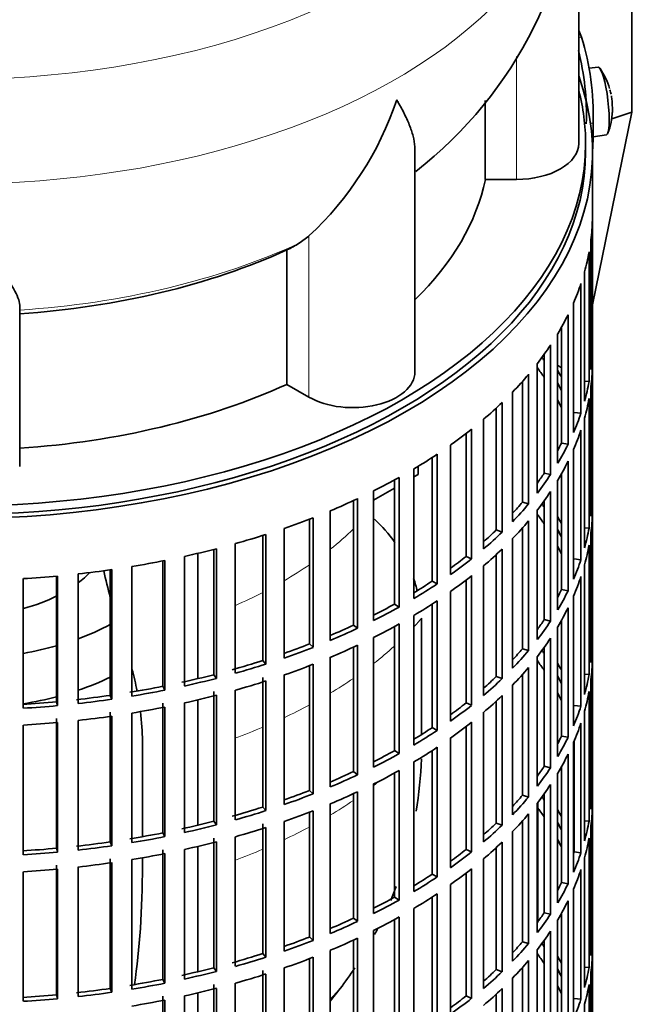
# Model space of a CAD drawing. Header units: millimetres. Extents: x 166 to 773, y -3338 to 2231.
# Tile 4 of 24: x 685 to 773, y -3227 to -3085. Entities that reach past the tile are written whole.
import ezdxf

# ---------------------------------------------------------------- set-up
doc = ezdxf.new("R2010")
doc.units = ezdxf.units.MM
for name, color, linetype in [('M5X8_UNI7687', 7, 'Continuous'), ('VSI134_DIFFUSORE', 7, 'Continuous'), ('VSI134_FILTRO_A', 7, 'Continuous'), ('VSI134_GIUNTO_8×', 7, 'Continuous'), ('VSI134_SUPPORTO_', 7, 'Continuous'), ('VSI134_TERMINALE', 7, 'Continuous')]:
    doc.layers.add(name, color=color, linetype=linetype)

# ---------------------------------------------------------------- blocks, each defined once
blk = doc.blocks.new('SE4')
at = {"layer": 'M5X8_UNI7687', "color": 7, "linetype": 'Continuous', "lineweight": 35}
for p, q in [((768.38, -3091.59), (767.08, -3091.71)), ((767.65, -3101.67), (769.58, -3101.38))]:
    blk.add_line(p, q, dxfattribs=at)
for centre, radius, start, end in [((760.47, -3097.53), 10, 16.6957, 35.0127), ((760.47, -3097.53), 10, 11.8797, 13.5278), ((1136.57, -3040.97), 370.34, 188.5064, 188.6141), ((760.47, -3097.53), 10, 338.98, 357.2751)]:
    blk.add_arc(centre, radius, start, end, dxfattribs=at)
for centre, major_axis, ratio, start_param, end_param in [((768.98, -3096.49), (0.6, -4.89), 0.169759, 0.004788, 3.136805), ((760.45, -3097.44), (-9.78, -2.08), 0.810411, 3.163117, 3.206609), ((760.48, -3097.65), (-9.94, -1.06), 0.589949, 3.053564, 3.168123), ((761.99, -3095.53), (7.36, -5.62), 0.747167, 0.443437, 0.593129)]:
    blk.add_ellipse(centre, major_axis=major_axis, ratio=ratio, start_param=start_param, end_param=end_param, dxfattribs=at)
at = {"layer": 'VSI134_DIFFUSORE', "color": 7, "linetype": 'Continuous', "lineweight": 35}
for p, q in [((765.57, -3102.64), (765.57, -3059.59)), ((752.04, -3096.39), (752.04, -3107.84)), ((741.84, -3135.71), (741.84, -3103.57)), ((752.04, -3107.84), (756.57, -3107.84)), ((726.48, -3116.04), (725.06, -3117.09)), ((723.28, -3118.06), (723.28, -3137.54)), ((684.57, -3149.41), (684.57, -3126.06)), ((723.28, -3137.54), (726.48, -3139.38))]:
    blk.add_line(p, q, dxfattribs=at)
at = {"layer": 'VSI134_DIFFUSORE', "color": 4, "linetype": 'Continuous', "lineweight": 9}
for p, q in [((756.57, -3107.84), (756.57, -3090.04)), ((726.48, -3139.38), (726.48, -3116.04))]:
    blk.add_line(p, q, dxfattribs=at)
at = {"layer": 'VSI134_DIFFUSORE', "color": 7, "linetype": 'Continuous', "lineweight": 35}
for centre, radius, start, end in [((704.42, -3058.54), 61.06, 307.9546, 359.019), ((693.98, -3081.08), 47.73, 312.9143, 341.3628), ((717.15, -3104.7), 14.7, 294.6434, 302.5491)]:
    blk.add_arc(centre, radius, start, end, dxfattribs=at)
at = {"layer": 'VSI134_DIFFUSORE', "color": 4, "linetype": 'Continuous', "lineweight": 9}
for centre, major_axis, start_param, end_param in [((675.57, -3043.87), (85.67, 0), 2.814744, 6.283185), ((675.57, -3056.62), (-89.83, 0), 0, 3.208925), ((675.57, -3081.17), (79.5, 0), 4.82584, 5.384336)]:
    blk.add_ellipse(centre, major_axis=major_axis, ratio=0.57735, start_param=start_param, end_param=end_param, dxfattribs=at)
at = {"layer": 'VSI134_DIFFUSORE', "color": 7, "linetype": 'Continuous', "lineweight": 35}
for centre, major_axis, start_param, end_param in [((756.57, -3102.64), (-9, 0), 1.570796, 3.141593), ((675.57, -3102.64), (77, 0), 5.749077, 6.166034), ((675.57, -3083.16), (77, 0), 4.82954, 5.380636), ((732.84, -3135.71), (-9, 0), 0.785398, 3.141593), ((675.57, -3102.64), (77, 0), 4.82954, 5.380636)]:
    blk.add_ellipse(centre, major_axis=major_axis, ratio=0.57735, start_param=start_param, end_param=end_param, dxfattribs=at)
for points, knots in [([(741.84, -3103.58), (741.84, -3103.43), (741.84, -3103.27), (741.79, -3102.61), (741.7, -3102.1), (741.43, -3101.03), (741.25, -3100.49), (740.8, -3099.36), (740.53, -3098.78), (740.08, -3097.88), (739.92, -3097.58), (739.66, -3097.12), (739.57, -3096.96), (739.39, -3096.65), (739.3, -3096.49), (739.21, -3096.33)], [0.4604904, 0.4604904, 0.4604904, 0.4604904, 0.5, 0.5, 0.625, 0.625, 0.75, 0.75, 0.875, 0.875, 0.9375, 0.9375, 0.96875, 0.96875, 1, 1, 1, 1]), ([(684.57, -3126.06), (684.57, -3125.74), (684.48, -3125.38), (684.16, -3124.58), (683.94, -3124.14), (683.53, -3123.42), (683.38, -3123.17), (683.06, -3122.66), (682.89, -3122.39), (682.35, -3121.57), (681.95, -3120.99), (681.1, -3119.77), (680.65, -3119.13), (679.71, -3117.78), (679.21, -3117.07), (678.2, -3115.59), (677.68, -3114.82), (676.89, -3113.63), (676.63, -3113.22), (676.23, -3112.61), (676.1, -3112.4), (675.83, -3111.98), (675.7, -3111.77), (675.57, -3111.55)], [0, 0, 0, 0, 0.125, 0.125, 0.25, 0.25, 0.3125, 0.3125, 0.375, 0.375, 0.5, 0.5, 0.625, 0.625, 0.75, 0.75, 0.875, 0.875, 0.9375, 0.9375, 0.96875, 0.96875, 1, 1, 1, 1])]:
    blk.add_open_spline(points, degree=3, knots=knots, dxfattribs=at)
at = {"layer": 'VSI134_FILTRO_A', "color": 7, "linetype": 'Continuous', "lineweight": 35}
for p, q in [((767.57, -3267.98), (767.57, -3103.87)), ((767.55, -3113.72), (767.55, -3132.5)), ((767.34, -3116.61), (767.34, -3135.39)), ((767.07, -3118.35), (767.07, -3137.13)), ((766.42, -3121.21), (766.42, -3139.99)), ((765.89, -3122.93), (765.89, -3141.71)), ((764.81, -3125.75), (764.81, -3144.53)), ((764.03, -3127.44), (764.03, -3146.22)), ((763.07, -3129.24), (763.07, -3146.04)), ((762.52, -3130.19), (762.52, -3148.97)), ((761.49, -3131.83), (761.49, -3150.61)), ((767.34, -3132.5), (767.55, -3132.5)), ((760.56, -3133.17), (760.56, -3150.39)), ((759.57, -3134.5), (759.57, -3153.28)), ((767.55, -3134.95), (767.55, -3153.73)), ((758.29, -3136.08), (758.29, -3154.86)), ((757.41, -3137.11), (757.41, -3154.6)), ((766.42, -3137.08), (767.07, -3137.13)), ((767.34, -3137.83), (767.34, -3156.61)), ((755.99, -3138.65), (755.99, -3157.42)), ((767.07, -3139.58), (767.07, -3158.36)), ((753.63, -3140.96), (753.63, -3158.63)), ((754.47, -3140.16), (754.47, -3158.94)), ((751.79, -3142.59), (751.79, -3161.37)), ((764.92, -3141.59), (765.89, -3141.71)), ((766.42, -3142.44), (766.42, -3161.22)), ((750.05, -3144.03), (750.05, -3162.81)), ((749.26, -3144.65), (749.26, -3162.45)), ((765.89, -3144.16), (765.89, -3162.94)), ((747.01, -3146.32), (747.01, -3165.1)), ((763.07, -3146.04), (764.03, -3146.22)), ((744.32, -3148.14), (744.32, -3166.04)), ((745.06, -3147.66), (745.06, -3166.43)), ((764.81, -3146.98), (764.81, -3165.76)), ((741.68, -3149.78), (741.68, -3168.56)), ((764.03, -3148.67), (764.03, -3167.45)), ((739.54, -3151.02), (739.54, -3169.8)), ((760.56, -3150.39), (761.49, -3150.61)), ((763.07, -3150.47), (763.07, -3167.27)), ((738.86, -3151.39), (738.86, -3169.37)), ((762.52, -3151.42), (762.52, -3170.2)), ((733.53, -3154.09), (733.53, -3172.87)), ((735.85, -3152.97), (735.85, -3171.75)), ((761.49, -3153.06), (761.49, -3171.84)), ((767.34, -3153.72), (767.55, -3153.73)), ((732.93, -3154.38), (732.93, -3172.41)), ((757.41, -3154.6), (758.29, -3154.86)), ((760.56, -3154.4), (760.56, -3171.62)), ((727.09, -3156.85), (727.09, -3175.63)), ((729.57, -3155.85), (729.57, -3174.63)), ((759.57, -3155.73), (759.57, -3174.51)), ((767.55, -3156.18), (767.55, -3174.96)), ((726.55, -3157.06), (726.55, -3175.15)), ((757.41, -3158.34), (757.41, -3175.83)), ((758.29, -3157.31), (758.29, -3176.09)), ((766.42, -3158.31), (767.07, -3158.36)), ((719.79, -3159.43), (719.79, -3177.55)), ((720.25, -3159.28), (720.25, -3178.06)), ((722.87, -3158.4), (722.87, -3177.18)), ((753.63, -3158.63), (754.47, -3158.94)), ((767.34, -3159.06), (767.34, -3177.84)), ((715.81, -3160.61), (715.81, -3179.39)), ((755.99, -3159.87), (755.99, -3178.65)), ((767.07, -3160.81), (767.07, -3179.58)), ((708.45, -3162.46), (708.45, -3181.23)), ((712.69, -3161.45), (712.69, -3179.6)), ((713.07, -3161.35), (713.07, -3180.13)), ((749.26, -3162.45), (750.05, -3162.81)), ((753.63, -3162.18), (753.63, -3179.86)), ((754.47, -3161.39), (754.47, -3180.17)), ((700.84, -3163.92), (700.84, -3182.7)), ((705.3, -3163.11), (705.3, -3181.28)), ((705.6, -3163.05), (705.6, -3181.83)), ((751.79, -3163.82), (751.79, -3182.6)), ((764.92, -3162.81), (765.89, -3162.94)), ((766.42, -3163.67), (766.42, -3182.45)), ((689.92, -3165.31), (689.92, -3183.51)), ((690.05, -3165.3), (690.05, -3184.08)), ((693.03, -3165), (693.03, -3183.78)), ((697.69, -3164.4), (697.69, -3182.59)), ((697.91, -3164.37), (697.91, -3183.15)), ((750.05, -3165.25), (750.05, -3184.03)), ((765.89, -3165.39), (765.89, -3184.17)), ((685.09, -3165.68), (685.09, -3184.46)), ((744.32, -3166.04), (745.06, -3166.43)), ((749.26, -3165.88), (749.26, -3183.68)), ((747.01, -3167.55), (747.01, -3186.32)), ((763.07, -3167.27), (764.03, -3167.45)), ((764.81, -3168.21), (764.81, -3186.99)), ((738.86, -3169.37), (739.54, -3169.8)), ((744.32, -3169.37), (744.32, -3187.27)), ((745.06, -3168.88), (745.06, -3187.66)), ((741.68, -3171.01), (741.68, -3189.79)), ((764.03, -3169.9), (764.03, -3188.67)), ((732.93, -3172.41), (733.53, -3172.87)), ((738.86, -3172.62), (738.86, -3190.6)), ((739.54, -3172.25), (739.54, -3191.03)), ((760.56, -3171.62), (761.49, -3171.84)), ((762.52, -3172.65), (762.52, -3191.43)), ((763.07, -3171.7), (763.07, -3188.5)), ((726.55, -3175.15), (727.09, -3175.63)), ((733.53, -3175.32), (733.53, -3194.1)), ((735.85, -3174.2), (735.85, -3192.98)), ((761.49, -3174.29), (761.49, -3193.07)), ((767.34, -3174.95), (767.55, -3174.96)), ((732.93, -3175.61), (732.93, -3193.64)), ((757.41, -3175.83), (758.29, -3176.09)), ((760.56, -3175.63), (760.56, -3192.85)), ((719.79, -3177.55), (720.25, -3178.06)), ((726.55, -3178.29), (726.55, -3196.37)), ((727.09, -3178.08), (727.09, -3196.86)), ((729.57, -3177.08), (729.57, -3195.86)), ((759.57, -3176.96), (759.57, -3195.74)), ((767.55, -3177.41), (767.55, -3196.19)), ((712.69, -3179.6), (713.07, -3180.13)), ((722.87, -3179.63), (722.87, -3198.41)), ((757.41, -3179.57), (757.41, -3197.06)), ((758.29, -3178.54), (758.29, -3197.32)), ((766.42, -3179.53), (767.07, -3179.58)), ((719.79, -3180), (719.79, -3198.77)), ((720.25, -3180.51), (720.25, -3199.29)), ((753.63, -3179.86), (754.47, -3180.17)), ((755.99, -3181.1), (755.99, -3199.88)), ((767.34, -3180.29), (767.34, -3199.07)), ((697.69, -3182.59), (697.91, -3183.15)), ((705.3, -3181.28), (705.6, -3181.83)), ((712.69, -3182.05), (712.69, -3200.83)), ((713.07, -3182.58), (713.07, -3201.36)), ((715.81, -3181.84), (715.81, -3200.62)), ((754.47, -3182.62), (754.47, -3201.4)), ((767.07, -3182.03), (767.07, -3200.81)), ((689.92, -3183.51), (690.05, -3184.08)), ((705.3, -3183.73), (705.3, -3202.51)), ((708.45, -3183.68), (708.45, -3202.46)), ((749.26, -3183.68), (750.05, -3184.03)), ((753.63, -3183.41), (753.63, -3201.09)), ((764.92, -3184.04), (765.89, -3184.17)), ((697.69, -3185.04), (697.69, -3203.82)), ((700.84, -3185.15), (700.84, -3203.93)), ((705.6, -3184.28), (705.6, -3203.06)), ((751.79, -3185.05), (751.79, -3203.83)), ((766.42, -3184.9), (766.42, -3203.68)), ((685.09, -3186.91), (685.09, -3205.69)), ((689.92, -3185.96), (689.92, -3204.74)), ((690.05, -3186.53), (690.05, -3205.31)), ((693.03, -3186.23), (693.03, -3205.01)), ((697.91, -3185.6), (697.91, -3204.38)), ((750.05, -3186.48), (750.05, -3205.26)), ((765.89, -3186.62), (765.89, -3205.4)), ((744.32, -3187.27), (745.06, -3187.66)), ((749.26, -3187.11), (749.26, -3204.91)), ((747.01, -3188.77), (747.01, -3207.55)), ((763.07, -3188.5), (764.03, -3188.67)), ((764.81, -3189.44), (764.81, -3208.22)), ((764.92, -3189.19), (764.92, -3205.27)), ((738.86, -3190.6), (739.54, -3191.03)), ((744.32, -3190.6), (744.32, -3208.5)), ((745.06, -3190.11), (745.06, -3208.89)), ((764.03, -3191.12), (764.03, -3209.9)), ((741.68, -3192.24), (741.68, -3211.02)), ((732.93, -3193.64), (733.53, -3194.1)), ((738.86, -3193.85), (738.86, -3211.83)), ((739.54, -3193.48), (739.54, -3212.26)), ((760.56, -3192.85), (761.49, -3193.07)), ((762.52, -3193.88), (762.52, -3212.66)), ((763.07, -3192.93), (763.07, -3209.73)), ((735.85, -3195.43), (735.85, -3214.21)), ((726.55, -3196.37), (727.09, -3196.86)), ((732.93, -3196.83), (732.93, -3214.87)), ((733.53, -3196.55), (733.53, -3215.33)), ((760.56, -3196.86), (760.56, -3214.08)), ((761.49, -3195.52), (761.49, -3214.3)), ((767.34, -3196.18), (767.55, -3196.19)), ((729.57, -3198.31), (729.57, -3217.09)), ((757.41, -3197.06), (758.29, -3197.32)), ((759.57, -3198.19), (759.57, -3216.97)), ((719.79, -3198.77), (720.25, -3199.29)), ((726.55, -3199.52), (726.55, -3217.6)), ((727.09, -3199.31), (727.09, -3218.09)), ((767.55, -3198.64), (767.55, -3217.42)), ((712.69, -3200.83), (713.07, -3201.36)), ((722.87, -3200.86), (722.87, -3219.64)), ((753.63, -3201.09), (754.47, -3201.4)), ((757.41, -3200.8), (757.41, -3218.28)), ((758.29, -3199.77), (758.29, -3218.55)), ((766.42, -3200.76), (767.07, -3200.81)), ((705.3, -3202.51), (705.6, -3203.06)), ((719.79, -3201.22), (719.79, -3220)), ((720.25, -3201.74), (720.25, -3220.52)), ((755.99, -3202.33), (755.99, -3221.11)), ((767.34, -3201.52), (767.34, -3220.3)), ((697.69, -3203.82), (697.91, -3204.38)), ((712.69, -3203.27), (712.69, -3222.05)), ((713.07, -3203.81), (713.07, -3222.59)), ((715.81, -3203.07), (715.81, -3221.85)), ((754.47, -3203.85), (754.47, -3222.63)), ((767.07, -3203.26), (767.07, -3222.04)), ((689.92, -3204.74), (690.05, -3205.31)), ((705.3, -3204.96), (705.3, -3223.74)), ((708.45, -3204.91), (708.45, -3223.69)), ((749.26, -3204.91), (750.05, -3205.26)), ((753.63, -3204.64), (753.63, -3222.32)), ((764.92, -3205.27), (765.89, -3205.4)), ((697.69, -3206.27), (697.69, -3225.05)), ((697.91, -3206.83), (697.91, -3225.61)), ((700.84, -3206.38), (700.84, -3225.16)), ((705.6, -3205.51), (705.6, -3224.29)), ((751.79, -3206.28), (751.79, -3225.06)), ((766.42, -3206.13), (766.42, -3224.9)), ((685.09, -3208.14), (685.09, -3226.92)), ((689.92, -3207.19), (689.92, -3225.97)), ((690.05, -3207.76), (690.05, -3226.54)), ((693.03, -3207.46), (693.03, -3226.24)), ((750.05, -3207.71), (750.05, -3226.49)), ((765.89, -3207.85), (765.89, -3226.63)), ((744.32, -3208.5), (745.06, -3208.89)), ((749.26, -3208.34), (749.26, -3226.14)), ((763.07, -3209.73), (764.03, -3209.9)), ((747.01, -3210), (747.01, -3228.78)), ((764.81, -3210.66), (764.81, -3229.44)), ((738.86, -3211.83), (739.54, -3212.26)), ((744.32, -3211.83), (744.32, -3229.73)), ((745.06, -3211.34), (745.06, -3230.12)), ((764.03, -3212.35), (764.03, -3231.13)), ((741.68, -3213.47), (741.68, -3232.25)), ((732.93, -3214.87), (733.53, -3215.33)), ((738.86, -3215.08), (738.86, -3233.06)), ((739.54, -3214.71), (739.54, -3233.49)), ((760.56, -3214.08), (761.49, -3214.3)), ((762.52, -3215.11), (762.52, -3233.89)), ((763.07, -3214.16), (763.07, -3230.96)), ((735.85, -3216.66), (735.85, -3235.44)), ((761.49, -3216.75), (761.49, -3235.53)), ((726.55, -3217.6), (727.09, -3218.09)), ((732.93, -3218.06), (732.93, -3236.1)), ((733.53, -3217.78), (733.53, -3236.56)), ((757.41, -3218.28), (758.29, -3218.55)), ((760.56, -3218.09), (760.56, -3235.31)), ((767.34, -3217.41), (767.55, -3217.42)), ((729.57, -3219.54), (729.57, -3238.32)), ((759.57, -3219.42), (759.57, -3238.2)), ((719.79, -3220), (720.25, -3220.52)), ((726.55, -3220.75), (726.55, -3238.83)), ((727.09, -3220.54), (727.09, -3239.32)), ((758.29, -3221), (758.29, -3239.78)), ((767.55, -3219.87), (767.55, -3238.65)), ((712.69, -3222.05), (713.07, -3222.59)), ((719.79, -3222.45), (719.79, -3241.23)), ((722.87, -3222.09), (722.87, -3240.87)), ((753.63, -3222.32), (754.47, -3222.63)), ((757.41, -3222.03), (757.41, -3239.51)), ((766.42, -3221.99), (767.07, -3222.04)), ((705.3, -3223.74), (705.6, -3224.29)), ((720.25, -3222.97), (720.25, -3241.74)), ((755.99, -3223.56), (755.99, -3242.34)), ((767.34, -3222.75), (767.34, -3241.53)), ((697.69, -3225.05), (697.91, -3225.61)), ((712.69, -3224.5), (712.69, -3243.28)), ((713.07, -3225.04), (713.07, -3243.82)), ((715.81, -3224.3), (715.81, -3243.08)), ((754.47, -3225.07), (754.47, -3243.85)), ((767.07, -3224.49), (767.07, -3243.27)), ((689.92, -3225.97), (690.05, -3226.54)), ((705.3, -3226.19), (705.3, -3244.97)), ((705.6, -3226.74), (705.6, -3245.52)), ((708.45, -3226.14), (708.45, -3244.92)), ((749.26, -3226.14), (750.05, -3226.49)), ((753.63, -3225.87), (753.63, -3243.54)), ((764.92, -3226.5), (765.89, -3226.63)), ((766.42, -3227.35), (766.42, -3246.13))]:
    blk.add_line(p, q, dxfattribs=at)
for centre, major_axis, start_param, end_param in [((675.57, -3103.87), (-92, 0), -0.208894, 3.350487), ((675.57, -3103.87), (-91, 0), 0, 3.141593), ((675.57, -3112.85), (92, 0), 6.212375, 6.266729), ((675.57, -3112.85), (92, 0), -0.158077, -0.103722), ((675.57, -3112.85), (92, 0), -0.245343, -0.190989), ((675.57, -3112.85), (92, 0), -0.33261, -0.278255), ((675.57, -3112.85), (92, 0), -0.419876, -0.365522), ((675.57, -3131.63), (92, 0), 6.212375, 6.266729), ((675.57, -3152.86), (91, 0), 0.365223, 0.374965), ((675.57, -3155.31), (91, 0), 0.365223, 0.394539), ((675.57, -3152.86), (92, 0), 0.313806, 0.33261), ((675.57, -3134.08), (92, 0), 6.212375, 6.266729), ((675.57, -3112.85), (92, 0), -0.507143, -0.452788), ((675.57, -3152.86), (91, 0), 0.277957, 0.299174), ((675.57, -3131.63), (92, 0), -0.158077, -0.103722), ((675.57, -3155.31), (91, 0), 0.277957, 0.299174), ((675.57, -3134.08), (92, 0), -0.158077, -0.103722), ((675.57, -3112.85), (92, 0), -0.594409, -0.540055), ((675.57, -3131.63), (92, 0), -0.245343, -0.190989), ((675.57, -3112.85), (92, 0), -0.681676, -0.627321), ((675.57, -3134.08), (92, 0), -0.245343, -0.190989), ((675.57, -3131.63), (91, 0), -0.299174, -0.277957), ((675.57, -3131.63), (92, 0), -0.33261, -0.278255), ((675.57, -3112.85), (92, 0), -0.768942, -0.714588), ((675.57, -3134.08), (92, 0), -0.33261, -0.278255), ((675.57, -3112.85), (92, 0), -0.856209, -0.801854), ((675.57, -3131.63), (91, 0), -0.394539, -0.365223), ((675.57, -3131.63), (92, 0), -0.419876, -0.365522), ((675.57, -3112.85), (92, 0), -0.943475, -0.889121), ((675.57, -3134.08), (92, 0), -0.419876, -0.365522), ((675.57, -3152.86), (92, 0), 6.212375, 6.266729), ((675.57, -3131.63), (91, 0), -0.486998, -0.45249), ((675.57, -3131.63), (92, 0), -0.507143, -0.452788), ((675.57, -3174.09), (91, 0), 0.365223, 0.374965), ((675.57, -3112.85), (92, 0), -1.030742, -0.976387), ((675.57, -3176.53), (91, 0), 0.365223, 0.392699), ((675.57, -3174.09), (92, 0), 0.313806, 0.33261), ((675.57, -3155.31), (92, 0), 6.212375, 6.266729), ((675.57, -3134.08), (92, 0), -0.507143, -0.452788), ((675.57, -3152.86), (92, 0), -0.158077, -0.103722), ((675.57, -3112.85), (92, 0), -1.118008, -1.063654), ((675.57, -3131.63), (91, 0), -0.577951, -0.539756), ((675.57, -3131.63), (92, 0), -0.594409, -0.540055), ((675.57, -3174.09), (91, 0), 0.277957, 0.299174), ((675.57, -3176.53), (91, 0), 0.277957, 0.299174), ((675.57, -3155.31), (92, 0), -0.158077, -0.103722), ((675.57, -3112.85), (92, 0), -1.205275, -1.15092), ((675.57, -3131.63), (91, 0), -0.668018, -0.627022), ((675.57, -3134.08), (92, 0), -0.594409, -0.540055), ((675.57, -3112.85), (92, 0), -1.292541, -1.238186), ((675.57, -3131.63), (92, 0), -0.681676, -0.627321), ((675.57, -3152.86), (92, 0), -0.245343, -0.190989), ((675.57, -3112.85), (92, 0), -1.467074, -1.412719), ((675.57, -3112.85), (92, 0), -1.379807, -1.325453), ((675.57, -3134.08), (92, 0), -0.681676, -0.627321), ((675.57, -3155.31), (92, 0), -0.245343, -0.190989), ((675.57, -3131.63), (91, 0), -0.757518, -0.714289), ((675.57, -3131.63), (92, 0), -0.768942, -0.714588), ((675.57, -3152.86), (91, 0), -0.299174, -0.277957), ((675.57, -3152.86), (92, 0), -0.33261, -0.278255), ((675.57, -3131.63), (91, 0), -0.846635, -0.801555), ((675.57, -3131.63), (92, 0), -0.856209, -0.801854), ((675.57, -3134.08), (92, 0), -0.768942, -0.714588), ((675.57, -3155.31), (92, 0), -0.33261, -0.278255), ((675.57, -3131.63), (91, 0), -0.935485, -0.888822), ((675.57, -3134.08), (92, 0), -0.856209, -0.801854), ((675.57, -3152.86), (91, 0), -0.394539, -0.365223), ((675.57, -3152.86), (92, 0), -0.419876, -0.365522), ((675.57, -3131.63), (92, 0), -0.943475, -0.889121), ((675.57, -3131.63), (91, 0), -1.024141, -0.976088), ((675.57, -3134.08), (92, 0), -0.943475, -0.889121), ((675.57, -3155.31), (92, 0), -0.419876, -0.365522), ((675.57, -3174.09), (92, 0), 6.212375, 6.266729), ((675.57, -3131.63), (92, 0), -1.030742, -0.976387), ((675.57, -3152.86), (91, 0), -0.486998, -0.45249), ((675.57, -3152.86), (92, 0), -0.507143, -0.452788), ((675.57, -3195.31), (91, 0), 0.365223, 0.374965), ((675.57, -3131.63), (91, 0), -1.118307, -1.063355), ((675.57, -3131.63), (92, 0), -1.118008, -1.063654), ((675.57, -3134.08), (92, 0), -1.030742, -0.976387), ((675.57, -3197.76), (91, 0), 0.365223, 0.394539), ((675.57, -3195.31), (92, 0), 0.313806, 0.33261), ((675.57, -3176.53), (92, 0), 6.212375, 6.266729), ((675.57, -3131.63), (91, 0), -1.205573, -1.150621), ((675.57, -3155.31), (92, 0), -0.507143, -0.452788), ((675.57, -3174.09), (92, 0), -0.158077, -0.103722), ((675.57, -3131.63), (92, 0), -1.205275, -1.15092), ((675.57, -3134.08), (92, 0), -1.118008, -1.063654), ((675.57, -3152.86), (91, 0), -0.577951, -0.539756), ((675.57, -3152.86), (92, 0), -0.594409, -0.540055), ((675.57, -3195.31), (91, 0), 0.277957, 0.299174), ((675.57, -3131.63), (91, 0), -1.380106, -1.325154), ((675.57, -3131.63), (91, 0), -1.29284, -1.237888), ((675.57, -3131.63), (92, 0), -1.292541, -1.238186), ((675.57, -3134.08), (92, 0), -1.205275, -1.15092), ((675.57, -3155.31), (92, 0), -0.594409, -0.540055), ((675.57, -3197.76), (91, 0), 0.277957, 0.299174), ((675.57, -3176.53), (92, 0), -0.158077, -0.103722), ((675.57, -3131.63), (91, 0), -1.467373, -1.412421), ((675.57, -3131.63), (92, 0), -1.379807, -1.325453), ((675.57, -3152.86), (91, 0), -0.668018, -0.627022), ((675.57, -3152.86), (92, 0), -0.681676, -0.627321), ((675.57, -3131.63), (92, 0), -1.467074, -1.412719), ((675.57, -3134.08), (92, 0), -1.292541, -1.238186), ((675.57, -3174.09), (92, 0), -0.245343, -0.190989), ((675.57, -3134.08), (92, 0), -1.467074, -1.412719), ((675.57, -3134.08), (92, 0), -1.379807, -1.325453), ((675.57, -3155.31), (92, 0), -0.681676, -0.627321), ((675.57, -3176.53), (92, 0), -0.245343, -0.190989), ((675.57, -3152.86), (91, 0), -0.757518, -0.714289), ((675.57, -3152.86), (92, 0), -0.768942, -0.714588), ((675.57, -3174.09), (91, 0), -0.299174, -0.277957), ((675.57, -3174.09), (92, 0), -0.33261, -0.278255), ((675.57, -3152.86), (91, 0), -0.846635, -0.801555), ((675.57, -3152.86), (92, 0), -0.856209, -0.801854), ((675.57, -3155.31), (92, 0), -0.768942, -0.714588), ((675.57, -3176.53), (92, 0), -0.33261, -0.278255), ((675.57, -3152.86), (91, 0), -0.935485, -0.888822), ((675.57, -3155.31), (92, 0), -0.856209, -0.801854), ((675.57, -3174.09), (91, 0), -0.394539, -0.365223), ((675.57, -3174.09), (92, 0), -0.419876, -0.365522), ((675.57, -3152.86), (92, 0), -0.943475, -0.889121), ((675.57, -3152.86), (91, 0), -1.024141, -0.976088), ((675.57, -3152.86), (92, 0), -1.030742, -0.976387), ((675.57, -3155.31), (92, 0), -0.943475, -0.889121), ((675.57, -3176.53), (92, 0), -0.419876, -0.365522), ((675.57, -3195.31), (92, 0), 6.212375, 6.266729), ((675.57, -3174.09), (91, 0), -0.486998, -0.45249), ((675.57, -3174.09), (92, 0), -0.507143, -0.452788), ((675.57, -3216.54), (91, 0), 0.365223, 0.374965), ((675.57, -3152.86), (91, 0), -1.118307, -1.063355), ((675.57, -3152.86), (92, 0), -1.118008, -1.063654), ((675.57, -3155.31), (92, 0), -1.030742, -0.976387), ((675.57, -3218.99), (91, 0), 0.365223, 0.394539), ((675.57, -3216.54), (92, 0), 0.313806, 0.33261), ((675.57, -3197.76), (92, 0), 6.212375, 6.266729), ((675.57, -3152.86), (91, 0), -1.205573, -1.150621), ((675.57, -3174.09), (91, 0), -0.577951, -0.539756), ((675.57, -3176.53), (92, 0), -0.507143, -0.452788), ((675.57, -3216.54), (91, 0), 0.277957, 0.299174), ((675.57, -3195.31), (92, 0), -0.158077, -0.103722), ((675.57, -3152.86), (91, 0), -1.29284, -1.237888), ((675.57, -3152.86), (92, 0), -1.205275, -1.15092), ((675.57, -3155.31), (92, 0), -1.118008, -1.063654), ((675.57, -3174.09), (92, 0), -0.594409, -0.540055), ((675.57, -3152.86), (91, 0), -1.380106, -1.325154), ((675.57, -3152.86), (92, 0), -1.292541, -1.238186), ((675.57, -3155.31), (92, 0), -1.205275, -1.15092), ((675.57, -3176.53), (92, 0), -0.594409, -0.540055), ((675.57, -3218.99), (91, 0), 0.277957, 0.299174), ((675.57, -3197.76), (92, 0), -0.158077, -0.103722), ((675.57, -3152.86), (91, 0), -1.467373, -1.412421), ((675.57, -3152.86), (92, 0), -1.467074, -1.412719), ((675.57, -3152.86), (92, 0), -1.379807, -1.325453), ((675.57, -3174.09), (91, 0), -0.668018, -0.627022), ((675.57, -3174.09), (92, 0), -0.681676, -0.627321), ((675.57, -3195.31), (91, 0), -0.196715, -0.19069), ((675.57, -3195.31), (92, 0), -0.245343, -0.190989), ((675.57, -3155.31), (92, 0), -1.379807, -1.325453), ((675.57, -3155.31), (92, 0), -1.292541, -1.238186), ((675.57, -3155.31), (92, 0), -1.467074, -1.412719), ((675.57, -3176.53), (92, 0), -0.681676, -0.627321), ((675.57, -3197.76), (92, 0), -0.245343, -0.190989), ((675.57, -3174.09), (91, 0), -0.757518, -0.714289), ((675.57, -3174.09), (92, 0), -0.768942, -0.714588), ((675.57, -3195.31), (91, 0), -0.299174, -0.277957), ((675.57, -3195.31), (92, 0), -0.33261, -0.278255), ((675.57, -3174.09), (91, 0), -0.846635, -0.801555), ((675.57, -3174.09), (92, 0), -0.856209, -0.801854), ((675.57, -3176.53), (92, 0), -0.768942, -0.714588), ((675.57, -3197.76), (92, 0), -0.33261, -0.278255), ((675.57, -3174.09), (91, 0), -0.935485, -0.888822), ((675.57, -3174.09), (92, 0), -0.943475, -0.889121), ((675.57, -3176.53), (92, 0), -0.856209, -0.801854), ((675.57, -3195.31), (91, 0), -0.394539, -0.365223), ((675.57, -3195.31), (92, 0), -0.419876, -0.365522), ((675.57, -3197.76), (92, 0), -0.419876, -0.365522), ((675.57, -3174.09), (91, 0), -1.024141, -0.976088), ((675.57, -3174.09), (92, 0), -1.030742, -0.976387), ((675.57, -3176.53), (92, 0), -0.943475, -0.889121), ((675.57, -3195.31), (91, 0), -0.486998, -0.45249), ((675.57, -3216.54), (92, 0), 6.212375, 6.266729), ((675.57, -3195.31), (92, 0), -0.507143, -0.452788), ((675.57, -3237.77), (91, 0), 0.365223, 0.374965), ((675.57, -3174.09), (91, 0), -1.118307, -1.063355), ((675.57, -3174.09), (92, 0), -1.118008, -1.063654), ((675.57, -3176.53), (92, 0), -1.030742, -0.976387), ((675.57, -3197.76), (92, 0), -0.507143, -0.452788), ((675.57, -3240.22), (91, 0), 0.365223, 0.394539), ((675.57, -3237.77), (92, 0), 0.313806, 0.33261), ((675.57, -3218.99), (92, 0), 6.212375, 6.266729), ((675.57, -3174.09), (91, 0), -1.205573, -1.150621), ((675.57, -3195.31), (91, 0), -0.577951, -0.539756), ((675.57, -3237.77), (91, 0), 0.277957, 0.299174), ((675.57, -3216.54), (92, 0), -0.158077, -0.103722), ((675.57, -3174.09), (91, 0), -1.29284, -1.237888), ((675.57, -3174.09), (92, 0), -1.205275, -1.15092), ((675.57, -3176.53), (92, 0), -1.118008, -1.063654), ((675.57, -3195.31), (92, 0), -0.594409, -0.540055), ((675.57, -3174.09), (91, 0), -1.380106, -1.325154), ((675.57, -3174.09), (92, 0), -1.292541, -1.238186), ((675.57, -3176.53), (92, 0), -1.205275, -1.15092), ((675.57, -3197.76), (92, 0), -0.594409, -0.540055), ((675.57, -3240.22), (91, 0), 0.277957, 0.299174), ((675.57, -3218.99), (92, 0), -0.158077, -0.103722), ((675.57, -3174.09), (91, 0), -1.467373, -1.412421), ((675.57, -3174.09), (92, 0), -1.467074, -1.412719), ((675.57, -3174.09), (92, 0), -1.379807, -1.325453), ((675.57, -3176.53), (92, 0), -1.292541, -1.238186), ((675.57, -3195.31), (91, 0), -0.668018, -0.627022), ((675.57, -3195.31), (92, 0), -0.681676, -0.627321), ((675.57, -3216.54), (92, 0), -0.245343, -0.190989)]:
    blk.add_ellipse(centre, major_axis=major_axis, ratio=0.57735, start_param=start_param, end_param=end_param, dxfattribs=at)
at = {"layer": 'VSI134_GIUNTO_8×', "color": 7, "linetype": 'Continuous', "lineweight": 35}
for centre, major_axis, start_param, end_param in [((675.57, -3158.57), (-22, 0), -3.795301, -3.653859), ((675.57, -3158.57), (-22, 0), 2.018583, 2.287896), ((675.57, -3158.57), (-32.5, 0), -4.14508, -3.963396), ((675.57, -3158.57), (-32.5, 0), -4.414934, -4.255007), ((675.57, -3164.67), (-34.5, 0), -4.181601, -4.016029), ((675.57, -3164.67), (-34.5, 0), -4.432658, -4.283346)]:
    blk.add_ellipse(centre, major_axis=major_axis, ratio=0.57735, start_param=start_param, end_param=end_param, dxfattribs=at)
at = {"layer": 'VSI134_SUPPORTO_', "color": 7, "linetype": 'Continuous', "lineweight": 35}
for p, q in [((766.57, -3103.87), (766.57, -3102.64)), ((742.32, -3150.57), (742.32, -3149.4)), ((742.32, -3150.57), (741.68, -3150.94)), ((738.86, -3152.56), (735.85, -3154.3)), ((710.39, -3162.01), (710.39, -3180.17)), ((742.79, -3188.27), (742.79, -3171.43)), ((710.39, -3183.24), (710.39, -3201.4)), ((702.35, -3203.07), (702.35, -3189.19)), ((759.64, -3198.1), (759.64, -3215.42)), ((710.39, -3204.47), (710.39, -3222.62)), ((702.35, -3207.25), (702.35, -3206.12)), ((729.57, -3226.92), (731, -3225.08)), ((710.39, -3225.7), (710.39, -3243.85))]:
    blk.add_line(p, q, dxfattribs=at)
for centre, radius, start, end in [((721.92, -3172.56), 20.9, 35.4329, 47.7987), ((721.92, -3172.56), 20.9, 14.0259, 19.2298), ((684.59, -3189.95), 58.21, 350.6842, 358.1868), ((684.59, -3189.95), 58.21, 337.4118, 339.555), ((684.59, -3189.95), 58.21, 332.0207, 332.8941), ((684.59, -3189.95), 58.21, 322.877, 326.4969)]:
    blk.add_arc(centre, radius, start, end, dxfattribs=at)
for centre, major_axis, ratio, start_param, end_param in [((675.57, -3102.64), (91, 0), 0.57735, 2.993207, 6.283185), ((675.57, -3102.64), (91, 0), 0.57735, 0, 0.146816), ((707.71, -3163.41), (-8.14, 34.04), 0.31246, 1.529366, 1.643573), ((696.61, -3181.19), (3.49, -14.59), 0.31246, 1.44286, 1.661698), ((696.61, -3181.19), (3.49, -14.59), 0.31246, 0.917533, 1.237075), ((667.91, -3159.24), (20.93, -87.53), 0.31246, 0.65805, 0.917533)]:
    blk.add_ellipse(centre, major_axis=major_axis, ratio=ratio, start_param=start_param, end_param=end_param, dxfattribs=at)
at = {"layer": 'VSI134_SUPPORTO_', "color": 4, "linetype": 'Continuous', "lineweight": 9}
for centre, major_axis, start_param, end_param in [((675.57, -3138.93), (66.6, 0), -0.625209, -0.533057), ((675.57, -3138.93), (66.6, 0), -0.780897, -0.698932), ((675.57, -3138.93), (66.6, 0), -0.921885, -0.844673), ((675.57, -3152.23), (75, 0), -0.491682, -0.459415), ((675.57, -3152.23), (75, 0), -0.63707, -0.566131), ((675.57, -3152.23), (75, 0), -0.766956, -0.70007), ((675.57, -3152.23), (75, 0), -0.888301, -0.823319), ((675.57, -3152.23), (75, 0), -1.004352, -0.94022), ((675.57, -3169.91), (75, 0), -0.63707, -0.618187), ((675.57, -3169.91), (75, 0), -0.766956, -0.70007), ((675.57, -3169.91), (75, 0), -0.888301, -0.823319), ((675.57, -3169.91), (75, 0), -1.004352, -0.94022), ((675.57, -3208.69), (62.27, 0), -0.521266, -0.473078)]:
    blk.add_ellipse(centre, major_axis=major_axis, ratio=0.57735, start_param=start_param, end_param=end_param, dxfattribs=at)
at = {"layer": 'VSI134_TERMINALE', "color": 7, "linetype": 'Continuous', "lineweight": 35}
for p, q in [((773.28, -3070.55), (773.28, -3098.11)), ((767.57, -3126.03), (773.28, -3098.11)), ((770.35, -3099.08), (773.28, -3098.11)), ((767.67, -3099.68), (767.67, -3101.32)), ((763.07, -3135.12), (762.52, -3134.73))]:
    blk.add_line(p, q, dxfattribs=at)
at = {"layer": 'VSI134_TERMINALE', "color": 4, "linetype": 'Continuous', "lineweight": 9}
for p, q in [((765.57, -3087.26), (765.98, -3087.22)), ((767.28, -3099.71), (767.67, -3099.68)), ((767.67, -3101.32), (767.46, -3101.33))]:
    blk.add_line(p, q, dxfattribs=at)
at = {"layer": 'VSI134_TERMINALE', "color": 7, "linetype": 'Continuous', "lineweight": 35}
for centre, radius, start, end in [((729.05, -3098.55), 38.63, 358.3189, 17.0497), ((729.8, -3098.41), 36.9, 357.8966, 14.5372)]:
    blk.add_arc(centre, radius, start, end, dxfattribs=at)
blk.add_ellipse((675.57, -3099.78), major_axis=(93, 0), ratio=0.57735, start_param=0.236132, end_param=0.254688, dxfattribs=at)
blk.add_open_spline([(767.67, -3101.32), (767.67, -3101.8), (767.66, -3102.24), (767.63, -3102.85), (767.62, -3103.04), (767.61, -3103.3), (767.6, -3103.38), (767.59, -3103.46)], degree=3, knots=[0, 0, 0, 0, 0.125, 0.125, 0.1875, 0.1875, 0.2147272, 0.2147272, 0.2147272, 0.2147272], dxfattribs=at)

msp = doc.modelspace()

# ---------------------------------------------------------------- block references
msp.add_blockref('SE4', (0, 0))

doc.saveas('drawing.dxf')
